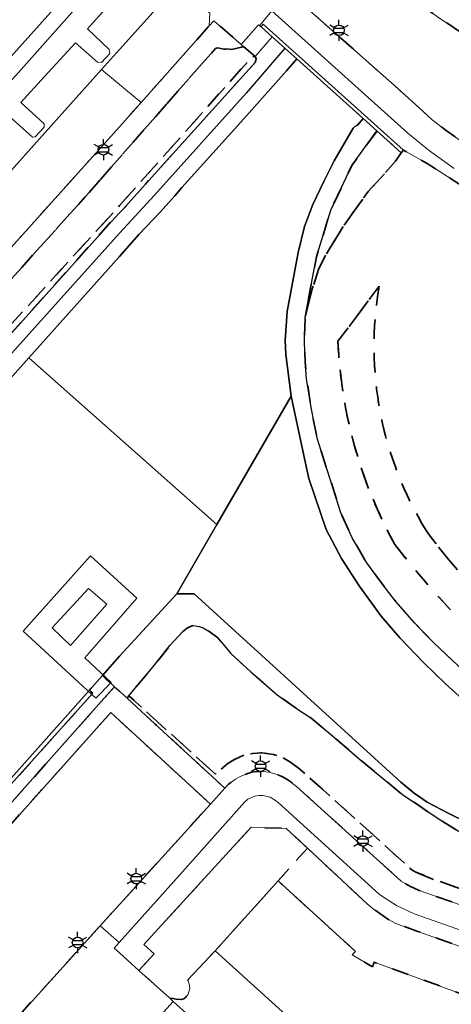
# Model space of a CAD drawing. Extents: x 105780 to 185197, y 477999 to 525027.
# Tile 64 of 256: x 105988 to 106040, y 478934 to 479051. Entities that reach past the tile are written whole.
import ezdxf
from ezdxf.enums import TextEntityAlignment as Align

# ---------------------------------------------------------------- set-up
doc = ezdxf.new("R2010")
doc.units = 0
doc.linetypes.add('XX-HIDDEN', pattern=[4, 2, -2])
for name, color, linetype, lineweight in [('B-GV-GR-HAAG_01-G', 252, 'GR-HAAG1', 13), ('B-GV-GR-MATERIAALGRENS-G', 252, 'XX-HIDDEN', 35), ('B-RO-IE-MEUBILAIR_WEGMEUBILAIR-S', 252, 'Continuous', 25), ('B-WE-GK-KADEMUUR-G', 252, 'Continuous', 18), ('B-WE-GW-WATERGANG_SLOOT_INSTEEK-G', 252, 'Continuous', 30), ('B-WE-KW-KUNSTWERK_STEIGER-GV', 252, 'Continuous', 18), ('B-XX-KG-KADASTRAAL_BEBOUWING-G', 252, 'Continuous', 20), ('B1-WE-OG-TERREIN_ERF-GV', 252, 'Continuous', 18), ('B1-WE-VH-VERHARDING_ASFALT-GV', 252, 'Continuous', 18), ('B1-WE-VH-VERHARDING_BETON-GV', 252, 'Continuous', 18), ('B1-WE-VH-VERHARDING_BETONSTRAATSTEEN-GV', 252, 'Continuous', 18), ('B1-WE-VH-VERHARDING_TEGEL-GV', 252, 'Continuous', 18)]:
    doc.layers.add(name, color=color, linetype=linetype, lineweight=lineweight)
doc.styles.add('NLCS-ISO', font='NLCS-ISO.ttf')
doc.linetypes.add('GR-HAAG1', pattern='A,6,[176,NLCS.shx,S=0.125,R=0,X=0,Y=0],-2', length=8)

# ---------------------------------------------------------------- blocks, each defined once
blk = doc.blocks.new('B-SIE-WEG_LICHTMAST-SO')
at = {"ltscale": 0.1}
for p, q in [((0, 1.27), (0, 2.53)), ((-1.1, 0.63), (-2.19, 1.27)), ((1.1, 0.63), (2.19, 1.27)), ((-1.1, -0.63), (-2.19, -1.27)), ((0, -1.27), (0, -2.53)), ((1.1, -0.63), (2.19, -1.27))]:
    blk.add_line(p, q, dxfattribs=at)
at = {"flags": 128}
for points in [[(-1.16, 0.5), (1.16, 0.5)], [(-1.16, -0.5), (1.16, -0.5)]]:
    blk.add_lwpolyline(points, dxfattribs=at)
at = {"ltscale": 0.1}
blk.add_circle((0, 0), 1.27, dxfattribs=at)
at = {"style": 'NLCS-ISO'}
blk.add_attdef('TYPE', text='', height=1.8, dxfattribs=at).set_placement((0, 2.53), align=Align.BOTTOM_CENTER)

msp = doc.modelspace()

# ---------------------------------------------------------------- linework, layer by layer
at = {"layer": 'B-GV-GR-HAAG_01-G', "flags": 128}
msp.add_lwpolyline([(106087.538, 479038.326), (106086.57, 479038.315), (106084.012, 479038.345), (106081.059, 479038.517), (106078, 479038.838), (106074.834, 479039.267), (106069.324, 479040.319), (106066.127, 479041.044), (106062.724, 479042.029), (106058.993, 479043.27), (106054.78, 479044.95), (106050.437, 479046.884), (106047.409, 479048.43), (106044.496, 479050.067), (106041.851, 479051.715), (106039.329, 479053.372), (106036.794, 479055.164), (106032.707, 479058.446), (106029.294, 479061.456), (106025.959, 479064.476), (106025.89, 479064.539), (106024.463, 479062.965), (106026.306, 479061.271), (106030.945, 479057.137), (106034.73, 479054.051), (106038.175, 479051.552), (106041.6, 479049.268), (106045.681, 479046.799), (106051.096, 479044.032), (106056.419, 479041.826), (106062.049, 479039.815), (106069.196, 479037.966), (106078.032, 479036.853), (106087.054, 479036.397), (106087.605, 479036.395)], close=True, dxfattribs=at)
at = {"layer": 'B-GV-GR-MATERIAALGRENS-G', "flags": 128}
for points in [[(106051.096, 479044.032), (106045.681, 479046.799), (106041.6, 479049.268), (106038.175, 479051.552), (106034.73, 479054.051), (106030.945, 479057.137), (106026.306, 479061.271), (106024.463, 479062.965), (106020.335, 479058.409), (106020.67, 479057.556), (106019.161, 479055.593), (106032.747, 479043.556), (106036.086, 479040.534), (106037.259, 479039.473), (106038.819, 479038.251), (106045.298, 479033.633), (106047.237, 479032.564), (106048.338, 479032.047), (106049.268, 479031.996), (106053.172, 479033.058), (106058.332, 479034.248), (106070.301, 479035.729), (106072.433, 479035.868), (106077.663, 479035.884), (106080.198, 479035.816), (106084.936, 479035.844), (106087.089, 479035.935), (106087.054, 479036.397), (106078.032, 479036.853), (106069.196, 479037.966), (106062.049, 479039.815), (106056.419, 479041.826)], [(105942.889, 478971.284), (105968.723, 479000), (105986.576, 479019.883), (105995.919, 479030.288), (106000, 479034.943), (106011.424, 479047.972), (106011.692, 479048.055), (106012.443, 479047.899), (106012.795, 479047.913), (106013.322, 479047.853), (106014.794, 479048.177), (106014.472, 479048.46), (106011.23, 479051.281), (106010.684, 479050.666), (106002.562, 479041.519), (106000, 479038.634), (105971.647, 479007.068), (105972.535, 479006.27), (105966.91, 479000), (105962.919, 478995.551), (105962.026, 478996.352), (105940.615, 478972.483), (105939.088, 478970.688), (105931.601, 478962.295), (105931.145, 478961.843), (105925.93, 478956.047), (105926.822, 478955.245), (105919.565, 478947.179), (105918.673, 478947.982), (105901.985, 478929.434), (105894.453, 478920.97), (105876.113, 478900.534), (105866.992, 478890.452), (105863.216, 478886.277), (105862.462, 478885.444), (105864.115, 478883.937), (105879.057, 478899.964), (105896.632, 478919.582), (105913.232, 478938.235), (105926.392, 478952.724)], [(106016.14, 479047.025), (106014.794, 479048.177), (106013.322, 479047.853), (106012.795, 479047.913), (106012.443, 479047.899), (106011.692, 479048.055), (106011.424, 479047.972), (106000, 479034.943), (105995.919, 479030.288), (105986.576, 479019.883), (105968.723, 479000), (105942.889, 478971.284), (105926.392, 478952.724), (105913.232, 478938.235), (105896.632, 478919.582), (105879.057, 478899.964), (105864.115, 478883.937), (105863.828, 478883.656), (105869.778, 478883.938), (105904.926, 478923.419), (105929.092, 478950.315), (105930.602, 478951.995), (105968.21, 478993.852), (105973.676, 479000), (105986.979, 479014.964), (106000, 479029.233), (106015.764, 479046.941)], [(105999.422, 479027.786), (106000, 479028.355), (106000.404, 479028.752), (106003.096, 479031.803), (106016.157, 479046.31), (106016.252, 479046.555), (106016.264, 479046.742), (106016.14, 479047.025), (106015.764, 479046.941), (106000, 479029.233), (105986.979, 479014.964), (105973.676, 479000), (105968.21, 478993.852), (105930.602, 478951.995), (105929.092, 478950.315), (105904.926, 478923.419), (105869.778, 478883.938), (105870.482, 478883.971), (105931.069, 478951.543), (105936.328, 478957.409), (105974.517, 479000)], [(106033.575, 479035.525), (106030.676, 479038.13), (106027.673, 479034.001), (106025.159, 479028.671), (106023.45, 479023.14), (106022.128, 479015.941), (106022.966, 479019.29), (106023.713, 479021.6), (106024.63, 479023.463), (106026.715, 479026.82), (106029.66, 479030.955), (106031.089, 479032.483), (106032.887, 479034.525)], [(106077.398, 478982.145), (106075.493, 478982.989), (106074.125, 478983.854), (106072.915, 478984.93), (106072.036, 478985.929), (106071.282, 478987.145), (106070.789, 478988.24), (106070.355, 478989.427), (106069.956, 478991.286), (106069.89, 478992.657), (106069.911, 478993.354), (106070.067, 478994.843), (106070.5, 478995.777), (106069.76, 478996.479), (106069.04, 478996.011), (106067.494, 478995.102), (106067.123, 478994.727), (106065.073, 478994.364), (106062.818, 478994.414), (106060.643, 478995.089), (106058.673, 478996.344), (106057.169, 478997.987), (106056.475, 478999.026), (106056.891, 478999.304), (106056.658, 479000), (106056.534, 479000.178), (106052.924, 479003.188), (106052.52, 479003.72), (106052.332, 479004.057), (106052.217, 479005.973), (106053.372, 479007.346), (106053.578, 479007.406), (106057.952, 479007.949), (106058.166, 479008.077), (106058.41, 479008.306), (106058.034, 479008.654), (106058.388, 479009.081), (106058.871, 479009.491), (106059.479, 479009.94), (106060.212, 479010.412), (106060.995, 479010.771), (106061.744, 479011.086), (106062.465, 479011.261), (106063.336, 479011.422), (106064.326, 479011.464), (106065.375, 479011.405), (106066.498, 479011.174), (106067.566, 479010.792), (106068.528, 479010.301), (106069.309, 479009.832), (106069.802, 479010.376), (106068.554, 479011.412), (106065.839, 479013.448), (106064.851, 479014.466), (106063.476, 479016.254), (106059.894, 479021.274), (106058.706, 479022.676), (106055.381, 479023.958), (106054.217, 479024.447), (106051.761, 479025.479), (106050.463, 479026.025), (106046.013, 479028.244), (106036.65, 479034.268), (106033.843, 479035.824), (106033.575, 479035.525), (106032.887, 479034.525), (106031.089, 479032.483), (106029.66, 479030.955), (106026.715, 479026.82), (106024.63, 479023.463), (106023.713, 479021.6), (106022.966, 479019.29), (106022.128, 479015.941), (106022.023, 479013.063), (106022.103, 479010.581), (106022.289, 479008.559), (106022.826, 479005.166), (106023.534, 479001.488), (106024.011, 479000), (106026.372, 478992.591), (106027.712, 478989.627), (106029.447, 478986.622), (106031.275, 478984.112), (106032.898, 478982.052), (106035.161, 478979.463), (106037.464, 478977.082), (106042.46, 478972.338), (106044.635, 478970.616), (106047.113, 478969.105), (106048.981, 478968.094), (106050.906, 478967.536), (106054.277, 478966.203), (106055.944, 478965.731), (106061.888, 478964.428), (106065.201, 478964.14), (106066.957, 478964.074), (106068.225, 478964.172), (106068.792, 478964.404), (106069.083, 478964.618), (106070.837, 478966.358), (106071.766, 478967.008), (106075.121, 478968.503), (106076.134, 478968.903), (106077.006, 478969.099), (106078.583, 478969.217), (106078.87, 478969.234), (106079.451, 478969.251), (106079.601, 478970.159), (106079.201, 478970.542), (106078.766, 478971.07), (106078.558, 478971.541), (106078.578, 478972.178), (106078.732, 478972.655), (106078.97, 478973.019), (106079.28, 478973.317), (106079.706, 478973.62), (106080.139, 478973.787), (106080.718, 478973.765), (106081.225, 478973.602), (106081.608, 478973.365), (106081.944, 478973.077), (106082.245, 478972.503), (106082.322, 478972.096), (106082.336, 478971.577), (106082.201, 478971.101), (106081.956, 478970.688), (106081.637, 478970.38), (106081.199, 478970.125), (106080.734, 478970.006), (106080.585, 478969.264), (106081.537, 478969.161), (106082.241, 478968.968), (106082.919, 478968.706), (106083.997, 478968.04), (106084.673, 478967.406), (106085.422, 478966.523), (106085.692, 478966.101), (106086.69, 478962.926), (106086.863, 478961.242), (106086.936, 478959.271), (106086.905, 478958.686), (106086.672, 478957.569), (106086.284, 478956.219), (106085.967, 478955.441), (106085.489, 478954.773), (106084.704, 478954.026), (106084.302, 478953.759), (106076.186, 478951.385), (106075.956, 478951.279), (106075.739, 478951.083), (106075.375, 478950.499), (106074.437, 478948.54), (106074.059, 478947.599), (106073.464, 478946.7), (106071.324, 478944.252), (106070.695, 478943.665), (106069.739, 478942.903), (106057.525, 478942.296), (106055.211, 478942.643), (106040.19, 478947.911), (106037.195, 478948.962), (106035.295, 478949.757), (106034.767, 478950.072), (106023.899, 478959.891), (106021.267, 478962.198), (106020.305, 478962.889), (106019.439, 478963.417), (106018.345, 478963.778), (106016.946, 478963.968), (106015.823, 478963.906), (106014.843, 478963.695), (106013.759, 478963.224), (106012.92, 478962.715), (106011.423, 478961.423), (106004.524, 478967.678), (106001.124, 478970.76), (106000.889, 478970.495), (106004.262, 478967.384), (106012.537, 478959.751), (106012.958, 478960.191), (106013.8, 478960.827), (106014.363, 478961.156), (106015.72, 478961.66), (106016.372, 478961.758), (106017.058, 478961.75), (106017.787, 478961.647), (106018.5, 478961.464), (106019.247, 478961.195), (106019.939, 478960.845), (106021.096, 478959.958), (106033.57, 478948.674), (106034.607, 478948.066), (106035.717, 478947.559), (106054.765, 478940.876), (106055.666, 478940.672), (106057.427, 478940.489), (106078.832, 478941.748), (106080.033, 478942.038), (106099.794, 478951.573), (106100.652, 478952.288), (106101.955, 478953.667), (106107.056, 478959.373), (106105.629, 478960.647), (106105.839, 478961.874), (106102.004, 478965.398), (106097.883, 478969.464), (106097.048, 478970.408), (106095.634, 478972.408), (106093.872, 478975.506), (106093.049, 478977.285), (106092.486, 478976.781), (106091.543, 478977.833), (106091.179, 478978.153), (106090.326, 478978.771), (106089.468, 478979.231), (106088.754, 478979.519), (106083.241, 478980.538), (106080.977, 478980.956)], [(106001.124, 478970.76), (106004.524, 478967.678), (106011.423, 478961.423), (106012.92, 478962.715), (106013.759, 478963.224), (106014.843, 478963.695), (106015.823, 478963.906), (106016.946, 478963.968), (106018.345, 478963.778), (106019.439, 478963.417), (106020.305, 478962.889), (106021.267, 478962.198), (106023.899, 478959.891), (106034.767, 478950.072), (106035.295, 478949.757), (106037.195, 478948.962), (106040.19, 478947.911), (106055.211, 478942.643), (106057.525, 478942.296), (106069.739, 478942.903), (106070.695, 478943.665), (106071.324, 478944.252), (106073.464, 478946.7), (106074.059, 478947.599), (106074.437, 478948.54), (106075.375, 478950.499), (106075.739, 478951.083), (106075.956, 478951.279), (106076.186, 478951.385), (106084.302, 478953.759), (106084.704, 478954.026), (106085.489, 478954.773), (106085.967, 478955.441), (106086.284, 478956.219), (106086.672, 478957.569), (106086.905, 478958.686), (106086.936, 478959.271), (106086.863, 478961.242), (106086.69, 478962.926), (106085.692, 478966.101), (106085.422, 478966.523), (106084.673, 478967.406), (106083.997, 478968.04), (106082.919, 478968.706), (106082.241, 478968.968), (106081.537, 478969.161), (106080.585, 478969.264), (106080.543, 478969.057), (106080.522, 478968.664), (106080.599, 478968.256), (106080.892, 478967.428), (106081.108, 478966.987), (106081.584, 478966.216), (106082.023, 478965.609), (106082.444, 478964.982), (106082.71, 478964.515), (106082.888, 478964.053), (106083.089, 478963.308), (106083.173, 478962.969), (106083.318, 478962.163), (106083.347, 478961.362), (106083.352, 478961.215), (106083.221, 478960.436), (106083.064, 478959.812), (106082.747, 478959.258), (106082.415, 478958.812), (106082.02, 478958.442), (106081.5, 478958.055), (106081.039, 478957.858), (106080.526, 478957.727), (106079.55, 478957.662), (106079.018, 478957.736), (106078.333, 478957.929), (106077.82, 478958.229), (106077.423, 478958.553), (106077.013, 478958.965), (106075.521, 478960.737), (106074.74, 478961.544), (106074.223, 478961.921), (106073.704, 478962.132), (106073.093, 478962.222), (106072.307, 478962.078), (106071.981, 478961.926), (106071.563, 478961.652), (106071.235, 478961.314), (106071.003, 478961.039), (106070.625, 478960.111), (106070.445, 478959.513), (106070.302, 478959.038), (106069.873, 478957.932), (106069.328, 478957.025), (106068.979, 478956.52), (106068.426, 478955.77), (106067.887, 478955.138), (106067.251, 478954.482), (106066.808, 478954.119), (106066.167, 478953.58), (106065.542, 478953.121), (106065.009, 478952.846), (106064.297, 478952.452), (106062.84, 478951.821), (106060.974, 478951.314), (106058.731, 478951.269), (106058.486, 478951.112), (106057.763, 478950.873), (106056.566, 478950.71), (106053.665, 478950.567), (106051.98, 478950.793), (106050.085, 478951.117), (106048.566, 478951.566), (106043.562, 478953.285), (106040.567, 478954.537), (106038.432, 478955.81), (106033.713, 478959.01), (106028.829, 478963.016), (106025.362, 478966.009), (106022.777, 478968.142), (106020.959, 478969.332), (106018.783, 478970.886), (106015.661, 478973.621), (106013.268, 478975.822), (106011.714, 478977.67), (106010.629, 478978.491), (106009.965, 478978.872), (106009.497, 478979.056), (106008.757, 478979.169), (106008.114, 478978.875), (106007.5, 478978.387), (106005.998, 478976.78), (106003.953, 478974.19), (106002.198, 478972.121)], [(105999.414, 478971.86), (105998.932, 478972.308), (105998.867, 478972.369), (105998.379, 478972.805), (105998.156, 478973.005), (105997.948, 478973.191), (105996.398, 478971.45), (105996.614, 478971.254), (105996.82, 478971.068), (105890.256, 478852.357), (105888.817, 478853.628), (105882.57, 478859.148), (105882.216, 478859.19), (105882.102, 478859.106), (105873.656, 478849.97), (105875.844, 478847.996), (105882.119, 478855.122), (105882.364, 478855.329), (105882.546, 478855.406), (105882.722, 478855.414), (105882.911, 478855.355), (105886.885, 478851.583), (105894.525, 478844.333), (105892.812, 478850.63), (105892.934, 478850.763), (105891.84, 478851.76), (105929.701, 478893.764), (105950.621, 478917.296), (105973.247, 478942.453), (105997.864, 478970.12)], [(105997.694, 478943.353), (106000, 478945.9), (106010.821, 478957.854), (106000, 478967.825), (105998.963, 478968.78), (105969.433, 478935.747), (105961.068, 478926.447), (105960.489, 478925.803), (105927.99, 478889.671), (105928.112, 478887.65), (105938.893, 478878.042), (105942.749, 478882.351), (105968.991, 478911.536), (105976.702, 478920.111)], [(106022.382, 478952.609), (106018.881, 478948.689), (106028.118, 478940.297), (106027.728, 478939.867), (106030.126, 478938.468), (106030.324, 478939.013), (106053.591, 478930.544), (106053.394, 478929.999), (106056.112, 478929.895), (106056.08, 478930.474), (106080.545, 478931.846), (106080.578, 478931.268), (106083.269, 478931.973), (106083.019, 478932.496), (106105.226, 478943.127), (106105.476, 478942.605), (106107.59, 478944.233), (106107.159, 478944.621), (106115.426, 478953.814), (106111.666, 478957.112), (106103.514, 478948.435), (106100.935, 478946.788), (106083.284, 478938.192), (106080.682, 478937.289), (106079.626, 478937.055), (106076.719, 478936.804), (106064.702, 478936.069), (106058.617, 478935.697), (106055.528, 478935.78), (106053.725, 478936.245), (106052.83, 478936.537), (106035.441, 478942.699), (106032.921, 478943.631), (106031.967, 478944.145), (106030.207, 478945.377), (106029.494, 478945.97)], [(106022.382, 478952.609), (106019.857, 478954.966), (106015.67, 478955.097), (106002.898, 478941.115), (106004.114, 478940.005), (106002.316, 478938.012), (106005.934, 478934.734), (106006.744, 478934.574), (106007.362, 478934.534), (106007.661, 478934.636), (106007.934, 478934.874), (106008.193, 478935.199), (106008.359, 478935.853), (106008.33, 478936.273), (106008.135, 478936.9), (106011.396, 478940.371), (106018.881, 478948.689)]]:
    msp.add_lwpolyline(points, close=True, dxfattribs=at)
for points in [[(106030.937, 479019.62), (106026.025, 479013.055)], [(106026.025, 479013.055), (106030.937, 479019.62)]]:
    msp.add_lwpolyline(points, dxfattribs=at)
for points in [[(106036.529, 478990.487, -0.1824773), (106030.937, 479019.62)], [(106030.937, 479019.62, 0.1824773), (106036.529, 478990.487)], [(106026.025, 479013.055, 0.1161461), (106032.805, 478988.806)], [(106032.805, 478988.806, -0.1161461), (106026.025, 479013.055)], [(106047.685, 478978.405, -0.0593872), (106036.529, 478990.487)], [(106036.529, 478990.487, 0.0593872), (106047.685, 478978.405)], [(106032.805, 478988.806, 0.0387106), (106045.072, 478975.372)], [(106045.072, 478975.372, -0.0387106), (106032.805, 478988.806)]]:
    msp.add_lwpolyline(points, format="xyb", dxfattribs=at)
at = {"layer": 'B-WE-GK-KADEMUUR-G', "flags": 128}
msp.add_lwpolyline([(106016.863, 479050.541), (106018.175, 479049.362), (106019.686, 479048.004), (106020.43, 479047.336), (106021.112, 479046.723), (106029.037, 479039.602), (106030.676, 479038.13), (106033.575, 479035.525), (106033.843, 479035.824), (106017.119, 479050.85)], close=True, dxfattribs=at)
at = {"layer": 'B-WE-GW-WATERGANG_SLOOT_INSTEEK-G', "flags": 128}
for points in [[(105979.253, 479000), (105989.172, 479011.08), (106000, 479023.176), (106002.316, 479025.765), (106004.845, 479028.429), (106006.597, 479030.39), (106007.428, 479031.391), (106014.827, 479039.595), (106019.896, 479045.293), (106021.112, 479046.723), (106020.43, 479047.336), (106019.686, 479048.004), (106015.102, 479042.656), (106004.174, 479030.459), (106000, 479025.946), (105976.693, 479000)], [(106042.46, 478972.338), (106037.464, 478977.082), (106035.161, 478979.463), (106032.898, 478982.052), (106031.275, 478984.112), (106029.447, 478986.622), (106027.712, 478989.627), (106026.372, 478992.591), (106024.011, 479000), (106023.534, 479001.488), (106022.826, 479005.166), (106022.289, 479008.559), (106022.103, 479010.581), (106022.023, 479013.063), (106022.128, 479015.941), (106023.45, 479023.14), (106025.159, 479028.671), (106027.673, 479034.001), (106030.676, 479038.13), (106029.037, 479039.602), (106028.346, 479038.839), (106028.012, 479038.631), (106027.841, 479038.468), (106025.589, 479034.584), (106024.335, 479032.12), (106023.029, 479029.375), (106022.035, 479026.748), (106021.282, 479023.652), (106019.975, 479016.595), (106019.745, 479013.155), (106019.814, 479011.488), (106020.444, 479006.516), (106021.839, 479000), (106022.551, 478996.674), (106024.622, 478990.611), (106026.447, 478987.13), (106028.554, 478983.898), (106031.168, 478980.278), (106033.392, 478977.688), (106036.201, 478974.732), (106038.855, 478972.181), (106041.694, 478969.629)], [(105980.568, 478953.675), (105996.398, 478971.45), (105997.948, 478973.191), (106000, 478975.496), (106006.811, 478982.947), (106011.594, 478991.216), (105989.172, 479011.08), (105979.253, 479000)], [(106041.694, 478969.629), (106038.855, 478972.181), (106036.201, 478974.732), (106033.392, 478977.688), (106031.168, 478980.278), (106028.554, 478983.898), (106026.447, 478987.13), (106024.622, 478990.611), (106022.551, 478996.674), (106021.839, 479000), (106020.444, 479006.516), (106011.594, 478991.216), (106006.811, 478982.947), (106008.887, 478982.945), (106033.518, 478960.48), (106035.126, 478959.144), (106036.644, 478958.078), (106039.222, 478956.737), (106045.714, 478953.55)], [(106045.714, 478953.55), (106039.222, 478956.737), (106036.644, 478958.078), (106035.126, 478959.144), (106033.518, 478960.48), (106008.887, 478982.945), (106006.811, 478982.947), (106000, 478975.496), (105997.948, 478973.191), (105998.156, 478973.005), (105998.379, 478972.805), (105998.867, 478972.369), (105998.932, 478972.308), (105999.414, 478971.86), (106000, 478971.315), (106000.889, 478970.495), (106001.124, 478970.76), (106002.198, 478972.121), (106003.953, 478974.19), (106005.998, 478976.78), (106007.5, 478978.387), (106008.114, 478978.875), (106008.757, 478979.169), (106009.497, 478979.056), (106009.965, 478978.872), (106010.629, 478978.491), (106011.714, 478977.67), (106013.268, 478975.822), (106015.661, 478973.621), (106018.783, 478970.886), (106020.959, 478969.332), (106022.777, 478968.142), (106025.362, 478966.009), (106028.829, 478963.016), (106033.713, 478959.01), (106038.432, 478955.81), (106040.567, 478954.537)]]:
    msp.add_lwpolyline(points, dxfattribs=at)
for points in [[(106021.282, 479023.652), (106022.035, 479026.748), (106023.029, 479029.375), (106024.335, 479032.12), (106025.589, 479034.584), (106027.841, 479038.468), (106028.012, 479038.631), (106028.346, 479038.839), (106029.037, 479039.602), (106021.112, 479046.723), (106019.896, 479045.293), (106014.827, 479039.595), (106007.428, 479031.391), (106006.597, 479030.39), (106004.845, 479028.429), (106002.316, 479025.765), (106000, 479023.176), (105989.172, 479011.08), (106011.594, 478991.216), (106020.444, 479006.516), (106019.814, 479011.488), (106019.745, 479013.155), (106019.975, 479016.595)], [(105873.656, 478849.97), (105882.102, 478859.106), (105882.216, 478859.19), (105882.57, 478859.148), (105888.817, 478853.628), (105890.256, 478852.357), (105996.82, 478971.068), (105996.614, 478971.254), (105996.398, 478971.45), (105980.568, 478953.675), (105979.94, 478952.974), (105950.957, 478920.621), (105890.363, 478853.22), (105882.389, 478860.324), (105873.216, 478850.366), (105873.536, 478850.079)]]:
    msp.add_lwpolyline(points, close=True, dxfattribs=at)
at = {"layer": 'B-WE-KW-KUNSTWERK_STEIGER-GV', "flags": 128}
for points in [[(105997.17, 478970.489), (105998.993, 478972.37), (105995.847, 478975.31), (106002.05, 478982.424), (105996.523, 478987.451), (105988.527, 478978.485)], [(105991.967, 478978.867), (105996.288, 478983.57), (105998.493, 478981.718), (105994.139, 478976.779)]]:
    msp.add_lwpolyline(points, close=True, dxfattribs=at)
at = {"layer": 'B-XX-KG-KADASTRAAL_BEBOUWING-G', "flags": 128}
msp.add_lwpolyline([(105995.134, 479069.515), (105988.551, 479075.418), (105983.88, 479079.606), (105982.575, 479080.777), (105976.448, 479086.271), (105975.667, 479086.972), (105975.478, 479087.141), (105974.108, 479088.37), (105971.692, 479090.536), (105968.209, 479086.644), (105965.037, 479083.099), (105986.472, 479063.855), (105985.685, 479062.952), (105986.011, 479062.649), (105984.865, 479061.34), (105985.753, 479060.538), (105976.264, 479049.961), (105983.576, 479043.174), (105994.192, 479055), (106000, 479061.471), (106000.7, 479062.251), (106000.596, 479064.616), (106000, 479065.151)], close=True, dxfattribs=at)
msp.add_lwpolyline([(106053.591, 478930.544), (106030.324, 478939.013), (106030.126, 478938.468), (106027.728, 478939.867), (106028.118, 478940.297), (106018.881, 478948.689), (106011.396, 478940.371), (106020.644, 478931.985)], dxfattribs=at)
at = {"layer": 'B1-WE-OG-TERREIN_ERF-GV', "flags": 128}
msp.add_lwpolyline([(106020.644, 478931.985), (106011.396, 478940.371), (106008.135, 478936.9), (106008.33, 478936.273), (106008.359, 478935.853), (106008.193, 478935.199), (106007.934, 478934.874), (106007.661, 478934.636), (106007.362, 478934.534), (106006.744, 478934.574), (106005.934, 478934.734), (106006.385, 478934.325), (106010.311, 478930.768)], dxfattribs=at)
at = {"layer": 'B1-WE-VH-VERHARDING_ASFALT-GV', "flags": 128}
for points in [[(106000, 479025.946), (106004.174, 479030.459), (106015.102, 479042.656), (106019.686, 479048.004), (106018.175, 479049.362), (106016.14, 479047.025), (106016.264, 479046.742), (106016.252, 479046.555), (106016.157, 479046.31), (106003.096, 479031.803), (106000.404, 479028.752), (106000, 479028.355), (105999.422, 479027.786), (105974.517, 479000), (105936.328, 478957.409), (105937.558, 478956.346), (105976.693, 479000)], [(106002.562, 479041.519), (106000, 479043.66), (105997.851, 479045.456), (105957.186, 479000), (105936.06, 478976.482), (105940.615, 478972.483), (105962.026, 478996.352), (105965.298, 479000), (105971.647, 479007.068), (106000, 479038.634)]]:
    msp.add_lwpolyline(points, close=True, dxfattribs=at)
for points in [[(105969.433, 478935.747), (105998.963, 478968.78), (106000, 478967.825), (106010.821, 478957.854), (106012.537, 478959.751), (106004.262, 478967.384), (106000.889, 478970.495), (106000, 478971.315), (105999.414, 478971.86), (105997.864, 478970.12), (105973.247, 478942.453)], [(105971.196, 478906.411), (105992.987, 478930.72), (105993.532, 478931.235), (105994.112, 478931.604), (105995.634, 478932.37), (105996.233, 478932.534), (105997.004, 478932.599), (105997.707, 478932.568), (105998.156, 478932.548), (105999.472, 478932.37), (106000, 478932.205), (106001.132, 478931.829), (106002.721, 478930.923), (106003.048, 478930.625), (106006.385, 478934.325), (106005.934, 478934.734), (106002.316, 478938.012), (106000, 478940.111), (105999.374, 478940.678), (105999.967, 478941.343), (105997.694, 478943.353), (105976.702, 478920.111)]]:
    msp.add_lwpolyline(points, dxfattribs=at)
at = {"layer": 'B1-WE-VH-VERHARDING_BETON-GV', "flags": 128}
for points in [[(106045.298, 479033.633), (106038.819, 479038.251), (106037.259, 479039.473), (106036.086, 479040.534), (106032.747, 479043.556), (106019.161, 479055.593)], [(106039.879, 479033.675), (106036.934, 479035.758), (106034.359, 479037.876), (106018.15, 479052.457), (106016.693, 479050.665), (106016.863, 479050.541), (106017.119, 479050.85), (106033.843, 479035.824), (106036.65, 479034.268), (106046.013, 479028.244)], [(106018.15, 479052.457), (106034.359, 479037.876), (106036.934, 479035.758), (106039.879, 479033.675)], [(106054.765, 478940.876), (106035.717, 478947.559), (106034.607, 478948.066), (106033.57, 478948.674), (106021.096, 478959.958), (106019.939, 478960.845), (106019.247, 478961.195), (106018.5, 478961.464), (106017.787, 478961.647), (106017.058, 478961.75), (106016.372, 478961.758), (106015.72, 478961.66), (106014.363, 478961.156), (106013.8, 478960.827), (106012.958, 478960.191), (106012.537, 478959.751), (106010.821, 478957.854), (106000, 478945.9), (105997.694, 478943.353), (105999.967, 478941.343), (106007.486, 478949.777), (106014.886, 478958.077), (106015.291, 478958.438), (106016.107, 478958.799), (106016.612, 478958.881), (106017.121, 478958.884), (106017.963, 478958.678), (106018.476, 478958.379), (106018.902, 478958.046), (106030.948, 478947.134), (106031.567, 478946.663), (106033, 478945.75), (106035.101, 478944.769), (106053.294, 478938.38)]]:
    msp.add_lwpolyline(points, dxfattribs=at)
msp.add_lwpolyline([(106018.175, 479049.362), (106016.863, 479050.541), (106016.693, 479050.665), (106016.537, 479050.776), (106014.472, 479048.46), (106014.794, 479048.177), (106016.14, 479047.025)], close=True, dxfattribs=at)
at = {"layer": 'B1-WE-VH-VERHARDING_BETONSTRAATSTEEN-GV', "flags": 128}
for points in [[(105995.632, 479053.755), (105994.192, 479055), (105983.576, 479043.174), (105985.017, 479041.86)], [(106010.684, 479050.666), (106010.765, 479052.197), (106007.815, 479054.775), (106006.149, 479054.486), (106005.435, 479053.94), (106000, 479047.861), (105997.851, 479045.456), (106000, 479043.66), (106002.562, 479041.519)]]:
    msp.add_lwpolyline(points, close=True, dxfattribs=at)
for points in [[(105957.186, 479000), (105997.851, 479045.456), (106000, 479047.861), (106005.435, 479053.94)], [(105999.018, 479053.455), (105996.161, 479050.294), (105998.78, 479047.833), (105998.842, 479047.386), (105997.853, 479046.281), (105997.376, 479046.335), (105994.75, 479048.657), (105991.057, 479044.612), (105988.253, 479041.54), (105991.001, 479038.974), (105991.026, 479038.592), (105989.924, 479037.437), (105989.632, 479037.41), (105986.865, 479039.866)], [(106053.294, 478938.38), (106035.101, 478944.769), (106033, 478945.75), (106031.567, 478946.663), (106030.948, 478947.134), (106018.902, 478958.046), (106018.476, 478958.379), (106017.963, 478958.678), (106017.121, 478958.884), (106016.612, 478958.881), (106016.107, 478958.799), (106015.291, 478958.438), (106014.886, 478958.077), (106007.486, 478949.777), (105999.967, 478941.343), (105999.374, 478940.678), (106000, 478940.111), (106002.316, 478938.012), (106004.114, 478940.005), (106002.898, 478941.115), (106015.67, 478955.097), (106019.857, 478954.966), (106022.382, 478952.609), (106029.494, 478945.97), (106030.207, 478945.377), (106031.967, 478944.145), (106032.921, 478943.631), (106035.441, 478942.699), (106052.83, 478936.537)], [(106010.311, 478930.768), (106006.385, 478934.325), (106003.048, 478930.625)]]:
    msp.add_lwpolyline(points, dxfattribs=at)
at = {"layer": 'B1-WE-VH-VERHARDING_TEGEL-GV', "flags": 128}
for points in [[(105988.253, 479041.54), (105991.057, 479044.612), (105994.75, 479048.657), (105997.376, 479046.335), (105997.853, 479046.281), (105998.842, 479047.386), (105998.78, 479047.833), (105996.161, 479050.294), (105999.018, 479053.455), (106000, 479054.541), (106002.045, 479056.803), (106004.982, 479054.097), (106005.435, 479053.94), (106006.149, 479054.486), (106007.815, 479054.775)], [(105995.632, 479053.755), (105985.017, 479041.86)], [(106010.765, 479052.197), (106010.684, 479050.666), (106011.23, 479051.281), (106014.472, 479048.46), (106016.537, 479050.776), (106016.693, 479050.665), (106018.15, 479052.457)], [(105986.865, 479039.866), (105989.632, 479037.41), (105989.924, 479037.437), (105991.026, 479038.592), (105991.001, 479038.974), (105988.253, 479041.54)]]:
    msp.add_lwpolyline(points, dxfattribs=at)

# ---------------------------------------------------------------- block references
at = {"layer": 'B-RO-IE-MEUBILAIR_WEGMEUBILAIR-S', "xscale": 0.5, "yscale": 0.5, "zscale": 0.5}
for p in [(106026.142, 479050.133), (105998.076, 479035.896), (106016.804, 478962.375), (106028.993, 478953.448), (106001.989, 478948.965), (105995.002, 478941.345)]:
    msp.add_blockref('B-SIE-WEG_LICHTMAST-SO', p, dxfattribs=at)

doc.saveas('drawing.dxf')
